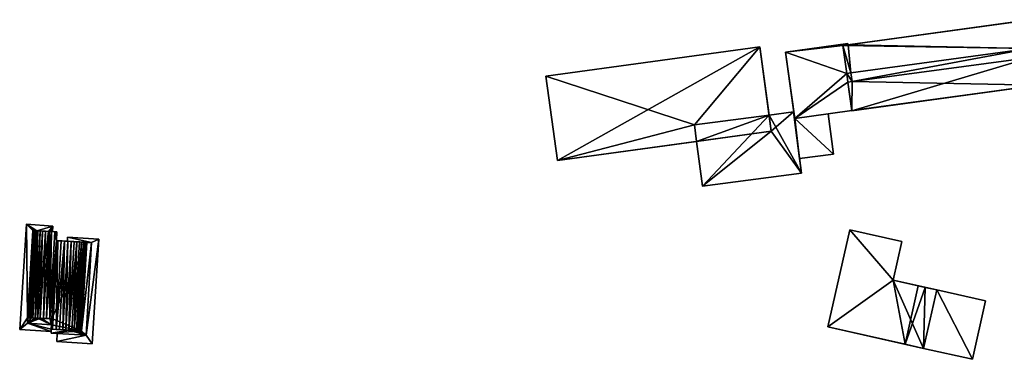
# Model space of a CAD drawing. Header units: inches. Extents: x 2528110 to 2532513, y 1151075 to 1152012.
# Tile 58 of 99: x 2531388 to 2531613, y 1151653 to 1151730. Entities that reach past the tile are written whole.
import ezdxf

# ---------------------------------------------------------------- set-up
doc = ezdxf.new("R2010")
doc.units = ezdxf.units.IN
doc.header["$MEASUREMENT"] = 0
for name, color, linetype in [('Gebaeude Einzelhaus', 10, 'Continuous'), ('Offenes Gebaeude', 10, 'Continuous'), ('Unterirdisches Gebaeude', 10, 'Continuous')]:
    doc.layers.add(name, color=color, linetype=linetype)

msp = doc.modelspace()

# ---------------------------------------------------------------- meshes
at = {"layer": 'Gebaeude Einzelhaus'}
mesh = msp.add_polyface(dxfattribs=at)
corners = [(2531577.903, 1151718.271, 407.965), (2531576.091, 1151724.53, 407.965), (2531576.969, 1151718.144, 407.965), (2531618.654, 1151723.868, 407.965), (2531618.948, 1151730.415, 407.965), (2531578.175, 1151716.289, 407.965), (2531578.136, 1151709.636, 407.965), (2531577.24, 1151716.16, 407.965), (2531618.945, 1151721.743, 407.965), (2531620.993, 1151715.523, 407.965), (2531620.116, 1151721.904, 407.965), (2531619.824, 1151724.028, 407.965), (2531618.948, 1151730.415, 395.599), (2531619.824, 1151724.028, 395.599), (2531618.598, 1151730.367, 395.599), (2531577.271, 1151724.692, 388.183), (2531577.271, 1151724.692, 396.078), (2531618.598, 1151730.367, 388.183), (2531576.091, 1151724.53, 396.078), (2531576.969, 1151718.144, 396.078), (2531577.903, 1151718.271, 396.078), (2531578.175, 1151716.289, 396.078), (2531577.24, 1151716.16, 396.078), (2531578.129, 1151709.686, 396.078), (2531578.136, 1151709.636, 388.183), (2531578.129, 1151709.686, 388.183), (2531620.672, 1151715.479, 388.183), (2531620.672, 1151715.479, 395.599), (2531620.993, 1151715.523, 395.599), (2531620.116, 1151721.904, 395.599), (2531618.945, 1151721.743, 388.183), (2531619.783, 1151721.858, 395.599), (2531619.783, 1151721.858, 388.183), (2531618.654, 1151723.868, 388.183), (2531619.487, 1151723.982, 388.183), (2531619.487, 1151723.982, 395.599), (2531578.175, 1151716.289, 388.183), (2531577.903, 1151718.271, 388.183), (2531577.24, 1151716.16, 388.183), (2531576.091, 1151724.53, 388.183), (2531576.969, 1151718.144, 388.183)]
mesh.append_faces([[corners[k] for k in face] for face in [(4, 3, 11), (8, 9, 10), (8, 6, 9), (3, 5, 8), (8, 5, 6), (6, 5, 7), (3, 0, 5), (4, 1, 3), (3, 1, 0), (0, 1, 2)]], dxfattribs={"color": 13})
mesh.append_faces([[corners[k] for k in face] for face in [(15, 37, 39), (39, 37, 40), (36, 25, 38), (36, 26, 25), (25, 26, 24), (36, 30, 26), (26, 30, 32), (15, 33, 37), (37, 33, 36), (36, 33, 30), (15, 17, 33), (33, 17, 34), (33, 35, 3), (3, 35, 11), (11, 35, 13), (33, 34, 35), (3, 8, 33), (33, 8, 30), (29, 31, 10), (10, 31, 8), (8, 31, 30), (30, 31, 32), (10, 9, 29), (29, 9, 28), (24, 27, 6), (6, 27, 9), (9, 27, 28), (24, 26, 27), (24, 23, 25), (23, 7, 22), (24, 6, 23), (23, 6, 7), (21, 22, 5), (5, 22, 7), (20, 21, 0), (0, 21, 5), (19, 20, 2), (2, 20, 0), (2, 1, 19), (19, 1, 18), (14, 4, 12), (14, 16, 4), (4, 16, 1), (1, 16, 18), (17, 15, 14), (14, 15, 16), (4, 11, 12), (12, 11, 13)]], dxfattribs={"color": 41})
mesh = msp.add_polyface(dxfattribs=at)
corners = [(2531510.986, 1151698.239, 413.831), (2531557.108, 1151724.226, 413.831), (2531508.338, 1151717.529, 413.831), (2531559.758, 1151704.936, 413.831), (2531559.758, 1151704.936, 395.299), (2531559.251, 1151708.625, 395.299), (2531557.108, 1151724.226, 388.183), (2531559.251, 1151708.625, 388.183), (2531508.338, 1151717.529, 388.183), (2531510.986, 1151698.239, 388.183), (2531542.741, 1151702.599, 395.299), (2531542.741, 1151702.599, 388.183), (2531542.245, 1151706.409, 388.183)]
mesh.append_faces([[corners[k] for k in face] for face in [(3, 1, 0), (0, 1, 2)]], dxfattribs={"color": 13})
mesh.append_faces([[corners[k] for k in face] for face in [(6, 12, 8), (8, 12, 9), (9, 12, 11), (6, 7, 12), (3, 10, 4), (10, 9, 11), (3, 0, 10), (10, 0, 9), (0, 2, 9), (9, 2, 8), (2, 1, 8), (8, 1, 6), (3, 5, 1), (1, 5, 6), (6, 5, 7), (3, 4, 5)]], dxfattribs={"color": 41})
mesh = msp.add_polyface(dxfattribs=at)
corners = [(2531395.283, 1151662.181, 385.658), (2531392.478, 1151662.271, 385.658), (2531395.283, 1151662.183, 385.658), (2531391.379, 1151682.288, 385.658), (2531390.268, 1151662.343, 385.658), (2531390.219, 1151662.344, 385.658), (2531392.291, 1151682.234, 385.658), (2531394.951, 1151682.079, 385.658), (2531393.227, 1151662.247, 397.352), (2531392.478, 1151662.271, 399.546), (2531392.478, 1151662.271, 397.352), (2531393.111, 1151662.251, 399.73), (2531395.283, 1151662.183, 397.352), (2531393.798, 1151662.23, 399.881), (2531394.525, 1151662.206, 399.996), (2531391.908, 1151662.29, 399.332), (2531391.908, 1151662.29, 397.352), (2531391.409, 1151662.306, 399.092), (2531390.989, 1151662.319, 398.827), (2531390.989, 1151662.319, 397.352), (2531390.414, 1151662.338, 398.247), (2531390.656, 1151662.33, 398.545), (2531390.268, 1151662.343, 397.941), (2531390.268, 1151662.343, 397.352), (2531390.219, 1151662.344, 396.826), (2531390.268, 1151662.343, 396.826), (2531390.219, 1151662.344, 396.926), (2531390.219, 1151662.344, 397.629), (2531390.268, 1151662.343, 396.926), (2531391.379, 1151682.288, 396.826), (2531391.379, 1151682.288, 397.629), (2531394.951, 1151682.079, 399.881), (2531395.283, 1151662.183, 400.074), (2531395.679, 1151682.038, 399.996), (2531394.266, 1151682.119, 399.73), (2531393.635, 1151682.156, 399.546), (2531393.065, 1151682.189, 399.332), (2531392.566, 1151682.218, 399.092), (2531391.815, 1151682.261, 398.545), (2531392.148, 1151682.243, 398.827), (2531391.574, 1151682.276, 398.247), (2531391.428, 1151682.284, 397.941)]
mesh.append_faces([[corners[k] for k in face] for face in [(14, 31, 13), (14, 32, 33), (11, 13, 34), (9, 11, 35), (15, 9, 36), (17, 15, 37), (18, 38, 21), (18, 17, 39), (20, 21, 40), (41, 22, 20), (22, 30, 27)]], dxfattribs={"color": 13})
mesh.append_faces([[corners[k] for k in face] for face in [(0, 1, 2), (3, 4, 5), (6, 1, 4), (7, 2, 1), (8, 9, 10), (8, 11, 9), (12, 13, 8), (8, 13, 11), (12, 14, 13), (10, 15, 16), (10, 9, 15), (17, 16, 15), (17, 18, 16), (16, 18, 19), (20, 19, 21), (21, 19, 18), (20, 22, 19), (19, 22, 23), (5, 4, 24), (24, 4, 25), (26, 23, 27), (27, 23, 22), (26, 28, 23), (29, 5, 24), (27, 30, 26)]], dxfattribs={"color": 41})
mesh = msp.add_polyface(dxfattribs=at)
corners = [(2531392.291, 1151682.234, 385.658), (2531390.268, 1151662.343, 385.658), (2531392.148, 1151682.243, 385.658), (2531392.096, 1151682.246, 385.658), (2531391.574, 1151682.276, 385.658), (2531391.428, 1151682.284, 385.658), (2531391.379, 1151682.288, 385.658), (2531394.951, 1151682.079, 385.658), (2531392.478, 1151662.271, 385.658), (2531395.679, 1151682.038, 385.658), (2531395.283, 1151662.183, 385.658), (2531395.19, 1151682.066, 385.658), (2531396.435, 1151681.993, 385.658), (2531390.219, 1151662.344, 385.658), (2531391.379, 1151682.288, 396.826), (2531390.219, 1151662.344, 396.926), (2531391.379, 1151682.288, 397.629), (2531391.379, 1151682.288, 396.926), (2531395.19, 1151682.066, 396.826), (2531395.679, 1151682.038, 396.826), (2531395.679, 1151682.038, 396.926), (2531395.19, 1151682.066, 399.919), (2531395.679, 1151682.038, 399.996), (2531395.19, 1151682.066, 396.926), (2531395.912, 1151682.024, 396.926), (2531395.912, 1151682.024, 396.826), (2531396.435, 1151681.993, 400.074), (2531394.525, 1151662.206, 399.996), (2531394.951, 1151682.079, 399.881), (2531395.283, 1151662.183, 400.074), (2531394.266, 1151682.119, 399.73), (2531393.798, 1151662.23, 399.881), (2531393.635, 1151682.156, 399.546), (2531393.111, 1151662.251, 399.73), (2531393.065, 1151682.189, 399.332), (2531392.478, 1151662.271, 399.546), (2531391.409, 1151662.306, 399.092), (2531392.291, 1151682.234, 398.917), (2531392.148, 1151682.243, 398.827), (2531392.566, 1151682.218, 399.092), (2531391.908, 1151662.29, 399.332), (2531390.989, 1151662.319, 398.827), (2531392.096, 1151682.246, 398.783), (2531391.815, 1151682.261, 398.545), (2531391.574, 1151682.276, 398.247), (2531390.656, 1151662.33, 398.545), (2531391.428, 1151682.284, 397.941), (2531390.414, 1151662.338, 398.247), (2531390.268, 1151662.343, 397.941)]
mesh.append_faces([[corners[k] for k in face] for face in [(27, 21, 28), (27, 22, 21), (22, 29, 26), (30, 31, 28), (32, 33, 30), (34, 35, 32), (36, 37, 38), (36, 39, 37), (39, 40, 34), (41, 42, 43), (41, 38, 42), (44, 45, 43), (46, 47, 44), (46, 16, 48)]], dxfattribs={"color": 13})
mesh.append_faces([[corners[k] for k in face] for face in [(0, 1, 2), (2, 1, 3), (3, 1, 4), (4, 1, 5), (5, 1, 6), (7, 8, 0), (9, 10, 11), (11, 10, 7), (9, 12, 10), (6, 13, 14), (15, 16, 17), (11, 7, 18), (9, 11, 19), (19, 11, 18), (20, 21, 22), (20, 23, 21), (22, 24, 20), (25, 9, 19), (25, 12, 9), (22, 26, 24), (24, 26, 25)]], dxfattribs={"color": 41})
mesh = msp.add_polyface(dxfattribs=at)
corners = [(2531391.428, 1151682.284, 385.658), (2531391.379, 1151682.288, 385.658), (2531391.428, 1151682.284, 396.826), (2531391.379, 1151682.288, 396.826), (2531391.428, 1151682.284, 396.926), (2531391.379, 1151682.288, 397.629), (2531391.428, 1151682.284, 397.941), (2531391.379, 1151682.288, 396.926), (2531391.574, 1151682.276, 385.658), (2531391.574, 1151682.276, 396.826), (2531391.44, 1151682.283, 396.926), (2531391.574, 1151682.276, 396.926), (2531391.574, 1151682.276, 398.247), (2531391.815, 1151682.261, 396.926), (2531391.815, 1151682.261, 398.545), (2531391.815, 1151682.261, 385.658), (2531391.815, 1151682.261, 396.826), (2531392.096, 1151682.246, 385.658), (2531392.096, 1151682.246, 396.826), (2531392.096, 1151682.246, 396.926), (2531392.096, 1151682.246, 398.783), (2531392.148, 1151682.243, 385.658), (2531392.148, 1151682.243, 396.826), (2531392.148, 1151682.243, 396.926), (2531392.148, 1151682.243, 398.827), (2531392.291, 1151682.234, 385.658), (2531392.291, 1151682.234, 396.826), (2531392.291, 1151682.234, 396.926), (2531392.291, 1151682.234, 398.917), (2531394.951, 1151682.079, 396.926), (2531394.266, 1151682.119, 399.73), (2531394.951, 1151682.079, 399.881), (2531393.635, 1151682.156, 399.546), (2531393.065, 1151682.189, 399.332), (2531392.566, 1151682.218, 399.092), (2531394.951, 1151682.079, 385.658), (2531394.951, 1151682.079, 396.826), (2531395.19, 1151682.066, 396.826), (2531395.19, 1151682.066, 396.926), (2531395.19, 1151682.066, 399.919)]
mesh.append_faces([[corners[k] for k in face] for face in [(0, 1, 2), (2, 1, 3), (4, 5, 6), (4, 7, 5), (8, 0, 9), (9, 0, 2), (10, 6, 11), (11, 6, 12), (10, 4, 6), (12, 13, 11), (12, 14, 13), (15, 8, 16), (16, 8, 9), (17, 15, 18), (18, 15, 16), (19, 14, 20), (19, 13, 14), (21, 17, 22), (22, 17, 18), (23, 20, 24), (23, 19, 20), (25, 21, 26), (26, 21, 22), (27, 24, 28), (27, 23, 24), (29, 30, 31), (29, 32, 30), (27, 33, 29), (29, 33, 32), (28, 34, 27), (27, 34, 33), (35, 25, 36), (36, 25, 26), (37, 35, 36), (38, 31, 39), (38, 29, 31)]], dxfattribs={"color": 41})
mesh = msp.add_polyface(dxfattribs=at)
corners = [(2531404.784, 1151679.511, 385.658), (2531402.534, 1151659.375, 385.658), (2531403.708, 1151679.57, 385.658), (2531399.269, 1151679.832, 396.826), (2531404.784, 1151679.511, 396.826), (2531399.269, 1151679.832, 396.926), (2531404.784, 1151679.511, 397.352), (2531404.784, 1151679.511, 396.926), (2531403.554, 1151658.38, 396.826), (2531403.554, 1151658.38, 397.352), (2531396.768, 1151679.974, 385.658), (2531395.283, 1151662.183, 385.658), (2531396.435, 1151681.993, 385.658), (2531395.733, 1151662.168, 385.658), (2531402.939, 1151679.614, 397.352), (2531403.513, 1151679.581, 398.247), (2531403.513, 1151679.581, 397.352), (2531403.271, 1151679.595, 398.545), (2531402.939, 1151679.614, 398.827), (2531403.659, 1151679.573, 397.941), (2531403.659, 1151679.573, 397.352), (2531403.708, 1151679.57, 397.629), (2531403.708, 1151679.57, 397.352), (2531402.534, 1151659.375, 397.629), (2531402.021, 1151679.668, 397.352), (2531402.533, 1151659.375, 397.352), (2531396.768, 1151679.974, 400.096), (2531395.733, 1151662.168, 400.096), (2531397.095, 1151679.954, 400.112), (2531396.435, 1151681.993, 400.074), (2531395.283, 1151662.183, 400.074), (2531397.876, 1151679.909, 400.112), (2531396.701, 1151659.715, 400.112), (2531398.651, 1151679.864, 400.074), (2531399.409, 1151679.82, 399.996), (2531398.234, 1151659.625, 399.996), (2531400.135, 1151679.778, 399.881), (2531398.96, 1151659.583, 399.881), (2531400.82, 1151679.738, 399.73), (2531399.645, 1151659.544, 399.73), (2531401.451, 1151679.701, 399.546), (2531402.021, 1151679.668, 399.332), (2531400.848, 1151659.474, 399.332), (2531402.52, 1151679.639, 399.092), (2531401.345, 1151659.444, 399.092), (2531402.096, 1151659.401, 398.545), (2531402.485, 1151659.379, 397.941)]
mesh.append_faces([[corners[k] for k in face] for face in [(20, 14, 16), (20, 24, 14), (20, 6, 24), (20, 22, 6), (6, 22, 25), (26, 27, 28), (26, 29, 30), (31, 28, 32), (33, 31, 32), (34, 33, 35), (36, 34, 37), (38, 36, 39), (40, 38, 39), (41, 40, 42), (43, 41, 42), (18, 43, 44), (17, 18, 45), (15, 17, 45), (19, 15, 46), (46, 21, 19)]], dxfattribs={"color": 13})
mesh.append_faces([[corners[k] for k in face] for face in [(0, 1, 2), (0, 3, 4), (5, 6, 7), (8, 0, 4), (6, 9, 7), (10, 11, 12), (2, 13, 10), (14, 15, 16), (14, 17, 15), (14, 18, 17), (16, 19, 20), (16, 15, 19), (20, 21, 22), (20, 19, 21), (21, 23, 22)]], dxfattribs={"color": 41})
mesh = msp.add_polyface(dxfattribs=at)
corners = [(2531404.784, 1151679.511, 385.658), (2531403.708, 1151679.57, 385.658), (2531396.768, 1151679.978, 385.658), (2531396.768, 1151679.974, 385.658), (2531399.269, 1151679.832, 396.826), (2531396.768, 1151679.978, 397.352), (2531399.269, 1151679.832, 396.926), (2531404.784, 1151679.511, 397.352), (2531395.912, 1151682.024, 396.826), (2531396.435, 1151681.993, 400.074), (2531396.435, 1151681.993, 385.658), (2531396.557, 1151681.986, 385.658), (2531396.884, 1151681.968, 385.658), (2531402.021, 1151679.668, 397.352), (2531401.451, 1151679.701, 399.546), (2531402.021, 1151679.668, 399.332), (2531400.82, 1151679.738, 399.73), (2531397.095, 1151679.954, 397.352), (2531400.135, 1151679.778, 399.881), (2531399.409, 1151679.82, 399.996), (2531398.651, 1151679.864, 400.074), (2531397.095, 1151679.954, 400.112), (2531397.876, 1151679.909, 400.112), (2531402.52, 1151679.639, 399.092), (2531402.939, 1151679.614, 398.827), (2531402.939, 1151679.614, 397.352), (2531396.768, 1151679.974, 400.096), (2531396.768, 1151679.974, 397.352), (2531396.557, 1151681.986, 400.08), (2531396.884, 1151681.968, 400.096)]
mesh.append_faces([[corners[k] for k in face] for face in [(13, 5, 17), (17, 5, 27), (13, 7, 5), (28, 26, 29), (28, 9, 26)]], dxfattribs={"color": 13})
mesh.append_faces([[corners[k] for k in face] for face in [(0, 1, 2), (2, 1, 3), (4, 5, 6), (6, 5, 7), (0, 2, 4), (4, 2, 5), (8, 9, 10), (2, 11, 12), (3, 10, 2), (2, 10, 11), (13, 14, 15), (13, 16, 14), (17, 18, 13), (13, 18, 16), (17, 19, 18), (17, 20, 19), (21, 22, 17), (17, 22, 20), (23, 13, 15), (23, 24, 13), (13, 24, 25), (17, 26, 21), (17, 27, 26), (9, 11, 10), (9, 28, 11), (28, 12, 11), (28, 29, 12), (12, 5, 2), (5, 26, 27), (12, 29, 5), (5, 29, 26)]], dxfattribs={"color": 41})
mesh = msp.add_polyface(dxfattribs=at)
corners = [(2531605.641, 1151652.878, 398), (2531597.465, 1151668.707, 398), (2531594.48, 1151655.377, 398), (2531608.628, 1151666.208, 398), (2531587.53, 1151670.933, 406.888), (2531594.48, 1151655.376, 406.888), (2531597.465, 1151668.708, 406.888), (2531572.67, 1151660.26, 406.888), (2531577.64, 1151682.451, 406.888), (2531589.515, 1151679.793, 406.888), (2531608.628, 1151666.208, 387.243), (2531597.465, 1151668.707, 387.244), (2531594.87, 1151669.289, 387.243), (2531593.248, 1151669.651, 398), (2531593.248, 1151669.651, 387.243), (2531594.48, 1151655.377, 387.243), (2531590.263, 1151656.321, 398), (2531590.263, 1151656.321, 387.243), (2531605.641, 1151652.878, 387.243), (2531587.53, 1151670.933, 387.243), (2531589.515, 1151679.793, 387.243), (2531577.64, 1151682.451, 387.243), (2531572.67, 1151660.26, 387.243)]
mesh.append_faces([[corners[k] for k in face] for face in [(7, 4, 8), (8, 4, 9), (7, 5, 4), (4, 5, 6), (3, 1, 0), (0, 1, 2)]], dxfattribs={"color": 13})
mesh.append_faces([[corners[k] for k in face] for face in [(19, 21, 20), (19, 22, 21), (14, 17, 19), (19, 17, 22), (6, 2, 1), (6, 5, 2), (7, 16, 5), (5, 16, 2), (7, 22, 16), (16, 22, 17), (7, 8, 22), (22, 8, 21), (8, 9, 21), (21, 9, 20), (9, 4, 20), (20, 4, 19), (4, 13, 19), (19, 13, 14), (4, 6, 13), (13, 6, 1), (12, 17, 14), (11, 15, 12), (12, 15, 17), (10, 18, 11), (11, 18, 15), (3, 0, 10), (10, 0, 18), (2, 18, 0), (2, 15, 18), (2, 16, 15), (15, 16, 17), (13, 12, 14), (13, 1, 12), (11, 12, 1), (3, 11, 1), (3, 10, 11)]], dxfattribs={"color": 41})
mesh = msp.add_polyface(dxfattribs=at)
corners = [(2531403.554, 1151658.38, 385.658), (2531402.534, 1151659.375, 385.658), (2531404.784, 1151679.511, 385.658), (2531403.554, 1151658.38, 396.826), (2531404.784, 1151679.511, 396.926), (2531403.554, 1151658.38, 397.352), (2531403.554, 1151658.38, 396.926), (2531395.733, 1151662.168, 385.658), (2531403.708, 1151679.57, 385.658), (2531396.768, 1151679.974, 385.658), (2531395.283, 1151662.183, 385.658), (2531395.653, 1151660.785, 385.658), (2531395.594, 1151659.779, 385.658), (2531403.708, 1151679.57, 397.352), (2531402.534, 1151659.375, 397.629), (2531402.533, 1151659.375, 397.352), (2531395.594, 1151659.779, 397.352), (2531395.92, 1151659.76, 400.112), (2531395.594, 1151659.779, 400.096), (2531396.701, 1151659.715, 400.112), (2531399.645, 1151659.544, 397.352), (2531397.476, 1151659.669, 400.074), (2531395.653, 1151660.785, 396.826), (2531395.594, 1151659.779, 396.826), (2531395.733, 1151662.168, 400.096), (2531395.653, 1151660.785, 397.352), (2531395.594, 1151659.779, 396.926), (2531395.653, 1151660.785, 396.926), (2531395.733, 1151662.168, 397.352), (2531404.784, 1151679.511, 397.352), (2531397.095, 1151679.954, 400.112), (2531396.768, 1151679.974, 400.096), (2531395.283, 1151662.183, 400.074), (2531398.651, 1151679.864, 400.074), (2531398.234, 1151659.625, 399.996), (2531398.96, 1151659.583, 399.881), (2531399.409, 1151679.82, 399.996), (2531399.645, 1151659.544, 399.73), (2531400.135, 1151679.778, 399.881), (2531401.451, 1151679.701, 399.546), (2531400.278, 1151659.506, 399.546), (2531400.848, 1151659.474, 399.332), (2531402.52, 1151679.639, 399.092), (2531401.345, 1151659.444, 399.092), (2531402.939, 1151679.614, 398.827), (2531401.764, 1151659.42, 398.827), (2531402.096, 1151659.401, 398.545), (2531403.513, 1151679.581, 398.247), (2531402.338, 1151659.386, 398.247), (2531402.485, 1151659.379, 397.941), (2531403.708, 1151679.57, 397.629)]
mesh.append_faces([[corners[k] for k in face] for face in [(29, 15, 5), (30, 24, 17), (17, 24, 18), (31, 32, 24), (19, 30, 17), (33, 19, 21), (34, 33, 21), (35, 36, 34), (37, 38, 35), (39, 37, 40), (41, 39, 40), (42, 41, 43), (44, 43, 45), (46, 44, 45), (47, 48, 49), (47, 46, 48), (14, 50, 49)]], dxfattribs={"color": 13})
mesh.append_faces([[corners[k] for k in face] for face in [(0, 1, 2), (0, 2, 3), (4, 5, 6), (1, 7, 8), (9, 7, 10), (1, 11, 7), (1, 12, 11), (13, 14, 15), (16, 17, 18), (16, 19, 17), (20, 21, 16), (16, 21, 19), (11, 12, 22), (22, 12, 23), (24, 25, 18), (18, 25, 16), (16, 25, 26), (26, 25, 27), (24, 28, 25)]], dxfattribs={"color": 41})
mesh = msp.add_polyface(dxfattribs=at)
corners = [(2531395.653, 1151660.785, 385.658), (2531395.283, 1151662.181, 385.658), (2531395.733, 1151662.168, 385.658), (2531390.268, 1151662.343, 385.658), (2531392.478, 1151662.271, 385.658), (2531390.196, 1151661.115, 385.658), (2531390.196, 1151661.115, 397.352), (2531390.268, 1151662.343, 397.352), (2531390.196, 1151661.115, 396.926), (2531390.268, 1151662.343, 396.926), (2531390.268, 1151662.343, 396.826), (2531390.196, 1151661.115, 396.826), (2531395.594, 1151659.779, 385.658), (2531395.593, 1151659.757, 396.826), (2531395.594, 1151659.779, 396.826), (2531395.578, 1151659.24, 396.826), (2531395.578, 1151659.24, 396.926), (2531395.594, 1151659.779, 397.352), (2531395.593, 1151659.761, 396.926), (2531395.594, 1151659.779, 396.926), (2531395.566, 1151658.845, 397.352), (2531395.566, 1151658.845, 385.658), (2531395.653, 1151660.785, 396.826), (2531395.653, 1151660.785, 397.352), (2531395.653, 1151660.785, 396.926), (2531395.283, 1151662.183, 400.074), (2531394.525, 1151662.206, 399.996), (2531395.283, 1151662.183, 397.352), (2531395.283, 1151662.183, 385.658), (2531395.733, 1151662.168, 397.352), (2531395.283, 1151662.181, 400.074), (2531395.283, 1151662.181, 397.352), (2531395.733, 1151662.168, 400.096), (2531390.989, 1151662.319, 397.352), (2531391.908, 1151662.29, 397.352), (2531392.478, 1151662.271, 397.352), (2531393.227, 1151662.247, 397.352)]
mesh.append_faces([[corners[k] for k in face] for face in [(6, 33, 7), (6, 34, 33), (6, 35, 34), (6, 36, 35), (36, 31, 27), (6, 23, 36), (36, 23, 31), (31, 23, 29), (32, 25, 30)]], dxfattribs={"color": 13})
mesh.append_faces([[corners[k] for k in face] for face in [(0, 1, 2), (3, 4, 5), (5, 4, 0), (0, 4, 1), (6, 7, 8), (8, 7, 9), (5, 10, 3), (5, 11, 10), (12, 13, 14), (12, 15, 13), (16, 17, 18), (18, 17, 19), (15, 20, 16), (16, 20, 17), (12, 21, 15), (15, 21, 20), (5, 0, 11), (11, 0, 22), (23, 6, 24), (24, 6, 8), (25, 26, 27), (28, 2, 1), (29, 30, 31), (29, 32, 30), (25, 27, 30), (30, 27, 31)]], dxfattribs={"color": 41})
mesh = msp.add_polyface(dxfattribs=at)
corners = [(2531395.594, 1151659.779, 385.658), (2531402.534, 1151659.375, 385.658), (2531395.566, 1151658.845, 385.658), (2531403.554, 1151658.38, 385.658), (2531403.554, 1151658.38, 397.352), (2531396.976, 1151658.763, 396.926), (2531403.554, 1151658.38, 396.926), (2531396.976, 1151658.763, 396.826), (2531403.554, 1151658.38, 396.826), (2531395.566, 1151658.845, 397.352), (2531402.485, 1151659.379, 397.352), (2531402.534, 1151659.375, 397.629), (2531402.485, 1151659.379, 397.941), (2531402.533, 1151659.375, 397.352), (2531402.338, 1151659.386, 397.352), (2531402.338, 1151659.386, 398.247), (2531402.096, 1151659.401, 397.352), (2531402.096, 1151659.401, 398.545), (2531401.345, 1151659.444, 397.352), (2531401.764, 1151659.42, 398.827), (2531401.345, 1151659.444, 399.092), (2531400.848, 1151659.474, 397.352), (2531400.848, 1151659.474, 399.332), (2531400.278, 1151659.506, 397.352), (2531400.278, 1151659.506, 399.546), (2531399.645, 1151659.544, 397.352), (2531399.645, 1151659.544, 399.73), (2531398.234, 1151659.625, 399.996), (2531397.476, 1151659.669, 400.074), (2531398.96, 1151659.583, 399.881), (2531395.594, 1151659.779, 397.352)]
mesh.append_faces([[corners[k] for k in face] for face in [(4, 25, 9), (9, 25, 30), (4, 23, 25), (4, 21, 23), (4, 18, 21), (4, 16, 18), (4, 14, 16), (4, 10, 14), (4, 13, 10)]], dxfattribs={"color": 13})
mesh.append_faces([[corners[k] for k in face] for face in [(0, 1, 2), (2, 1, 3), (4, 5, 6), (7, 3, 8), (7, 2, 3), (4, 9, 5), (5, 9, 7), (7, 9, 2), (10, 11, 12), (10, 13, 11), (14, 12, 15), (14, 10, 12), (16, 15, 17), (16, 14, 15), (17, 18, 16), (17, 19, 18), (18, 19, 20), (21, 20, 22), (21, 18, 20), (23, 22, 24), (23, 21, 22), (24, 25, 23), (24, 26, 25), (25, 27, 28), (26, 29, 25), (25, 29, 27)]], dxfattribs={"color": 41})
at = {"layer": 'Offenes Gebaeude'}
mesh = msp.add_polyface(dxfattribs=at)
corners = [(2531565.116, 1151707.873, 395.271), (2531566.196, 1151698.696, 395.271), (2531573.909, 1151699.701, 395.259), (2531564.963, 1151708.162, 395.271), (2531572.707, 1151708.93, 395.259), (2531565.074, 1151708.176, 395.271), (2531566.196, 1151698.696, 395.171), (2531573.909, 1151699.701, 395.159), (2531572.707, 1151708.93, 395.159), (2531565.074, 1151708.176, 395.171), (2531564.963, 1151708.162, 395.171), (2531565.116, 1151707.873, 395.171)]
mesh.append_faces([[corners[k] for k in face] for face in [(3, 0, 5), (0, 2, 4), (3, 1, 0), (0, 1, 2)]], dxfattribs={"color": 13})
mesh.append_faces([[corners[k] for k in face] for face in [(7, 11, 8), (11, 10, 9), (7, 6, 11), (11, 6, 10), (5, 9, 3), (3, 9, 10), (7, 8, 2), (2, 8, 4), (7, 2, 6), (6, 2, 1)]], dxfattribs={"color": 41})
mesh = msp.add_polyface(dxfattribs=at)
corners = [(2531403.554, 1151658.38, 396.926), (2531404.898, 1151656.399, 396.926), (2531406.424, 1151680.311, 396.926), (2531396.858, 1151656.913, 396.926), (2531404.784, 1151679.511, 396.926), (2531399.328, 1151680.764, 396.926), (2531399.269, 1151679.832, 396.926), (2531396.976, 1151658.763, 396.926), (2531395.594, 1151659.779, 396.926), (2531395.653, 1151660.785, 396.926), (2531390.196, 1151661.115, 396.926), (2531390.219, 1151662.344, 396.926), (2531390.268, 1151662.343, 396.926), (2531388.406, 1151659.699, 396.926), (2531395.578, 1151659.24, 396.926), (2531395.593, 1151659.761, 396.926), (2531389.938, 1151683.695, 396.926), (2531391.379, 1151682.288, 396.926), (2531391.428, 1151682.284, 396.926), (2531391.44, 1151682.283, 396.926), (2531391.574, 1151682.276, 396.926), (2531391.815, 1151682.261, 396.926), (2531392.096, 1151682.246, 396.926), (2531392.148, 1151682.243, 396.926), (2531392.291, 1151682.234, 396.926), (2531395.994, 1151683.309, 396.926), (2531394.951, 1151682.079, 396.926), (2531395.19, 1151682.066, 396.926), (2531395.679, 1151682.038, 396.926), (2531395.912, 1151682.024, 396.926), (2531389.938, 1151683.695, 396.826), (2531395.994, 1151683.309, 396.826), (2531388.406, 1151659.699, 396.826), (2531395.578, 1151659.24, 396.826), (2531396.858, 1151656.913, 396.826), (2531396.976, 1151658.763, 396.826), (2531404.898, 1151656.399, 396.826), (2531406.424, 1151680.311, 396.826), (2531399.328, 1151680.764, 396.826), (2531399.269, 1151679.832, 396.826), (2531395.912, 1151682.024, 396.826), (2531392.291, 1151682.234, 396.826), (2531392.148, 1151682.243, 396.826), (2531392.096, 1151682.246, 396.826), (2531391.574, 1151682.276, 396.826), (2531391.428, 1151682.284, 396.826), (2531391.379, 1151682.288, 396.826), (2531390.219, 1151662.344, 396.826), (2531395.679, 1151682.038, 396.826), (2531395.19, 1151682.066, 396.826), (2531394.951, 1151682.079, 396.826), (2531390.196, 1151661.115, 396.826), (2531390.268, 1151662.343, 396.826), (2531395.594, 1151659.779, 396.826), (2531395.653, 1151660.785, 396.826), (2531395.593, 1151659.757, 396.826), (2531403.554, 1151658.38, 396.826), (2531404.784, 1151679.511, 396.826)]
mesh.append_faces([[corners[k] for k in face] for face in [(25, 28, 29), (25, 27, 28), (25, 26, 27), (16, 24, 25), (25, 24, 26), (16, 23, 24), (16, 22, 23), (16, 21, 22), (16, 20, 21), (16, 19, 20), (16, 18, 19), (16, 17, 18), (13, 11, 16), (16, 11, 17), (8, 10, 15), (15, 10, 14), (14, 10, 13), (13, 10, 11), (11, 10, 12), (8, 9, 10), (3, 0, 7), (4, 5, 6), (0, 2, 4), (4, 2, 5), (3, 1, 0), (0, 1, 2)]], dxfattribs={"color": 13})
mesh.append_faces([[corners[k] for k in face] for face in [(38, 57, 39), (56, 34, 35), (56, 36, 34), (38, 37, 57), (57, 37, 56), (56, 37, 36), (32, 51, 33), (33, 51, 55), (55, 51, 53), (53, 51, 54), (32, 47, 51), (51, 47, 52), (41, 31, 50), (50, 31, 49), (49, 31, 48), (48, 31, 40), (32, 30, 47), (47, 30, 46), (46, 30, 45), (45, 30, 44), (44, 30, 43), (43, 30, 42), (42, 30, 41), (41, 30, 31), (31, 25, 40), (40, 25, 29), (38, 39, 5), (5, 39, 6), (5, 2, 38), (38, 2, 37), (2, 1, 37), (37, 1, 36), (1, 3, 36), (36, 3, 34), (34, 7, 35), (34, 3, 7), (32, 33, 13), (13, 33, 14), (13, 16, 32), (32, 16, 30), (16, 25, 30), (30, 25, 31)]], dxfattribs={"color": 41})
at = {"layer": 'Unterirdisches Gebaeude'}
mesh = msp.add_polyface(dxfattribs=at)
corners = [(2531578.175, 1151716.289, 396.078), (2531577.903, 1151718.271, 396.078), (2531576.969, 1151718.144, 396.078), (2531563.014, 1151722.96, 396.078), (2531576.091, 1151724.53, 396.078), (2531565.116, 1151707.873, 396.078), (2531577.24, 1151716.16, 396.078), (2531577.236, 1151724.941, 396.078), (2531577.271, 1151724.692, 396.078), (2531578.129, 1151709.686, 396.078), (2531563.014, 1151722.96, 388.183), (2531577.236, 1151724.941, 388.183), (2531565.074, 1151708.176, 395.171), (2531565.074, 1151708.176, 395.271), (2531565.116, 1151707.873, 388.183), (2531565.116, 1151707.873, 395.171), (2531565.116, 1151707.873, 395.271), (2531572.707, 1151708.93, 395.159), (2531578.129, 1151709.686, 388.183), (2531572.707, 1151708.93, 395.259), (2531577.271, 1151724.692, 388.183), (2531576.091, 1151724.53, 388.183), (2531576.969, 1151718.144, 388.183), (2531578.175, 1151716.289, 388.183), (2531577.903, 1151718.271, 388.183), (2531577.24, 1151716.16, 388.183)]
mesh.append_faces([[corners[k] for k in face] for face in [(6, 5, 9), (3, 4, 7), (7, 4, 8), (0, 2, 6), (6, 2, 5), (5, 2, 3), (3, 2, 4), (0, 1, 2)]], dxfattribs={"color": 13})
mesh.append_faces([[corners[k] for k in face] for face in [(14, 25, 18), (10, 22, 14), (14, 22, 25), (25, 22, 23), (23, 22, 24), (10, 21, 22), (10, 11, 21), (21, 11, 20), (11, 8, 20), (11, 7, 8), (14, 17, 15), (19, 5, 16), (17, 9, 19), (19, 9, 5), (14, 18, 17), (17, 18, 9), (5, 13, 16), (12, 14, 15), (12, 10, 14), (5, 3, 13), (13, 3, 12), (12, 3, 10), (3, 7, 10), (10, 7, 11)]], dxfattribs={"color": 41})
mesh = msp.add_polyface(dxfattribs=at)
corners = [(2531559.758, 1151704.936, 395.299), (2531544.066, 1151692.43, 395.299), (2531566.629, 1151695.371, 395.299), (2531542.741, 1151702.599, 395.299), (2531564.808, 1151709.349, 395.299), (2531559.251, 1151708.625, 395.299), (2531566.196, 1151698.696, 395.171), (2531566.629, 1151695.371, 388.183), (2531566.196, 1151698.696, 395.271), (2531564.808, 1151709.349, 388.183), (2531564.963, 1151708.162, 395.171), (2531564.963, 1151708.162, 395.271), (2531559.251, 1151708.625, 388.183), (2531544.066, 1151692.43, 388.183), (2531542.741, 1151702.599, 388.183), (2531542.245, 1151706.409, 388.183)]
mesh.append_faces([[corners[k] for k in face] for face in [(0, 4, 5), (0, 2, 4), (3, 1, 0), (0, 1, 2)]], dxfattribs={"color": 13})
mesh.append_faces([[corners[k] for k in face] for face in [(12, 14, 15), (12, 13, 14), (9, 7, 12), (12, 7, 13), (2, 1, 7), (7, 1, 13), (14, 13, 3), (3, 13, 1), (9, 12, 4), (4, 12, 5), (11, 4, 8), (4, 11, 10), (6, 9, 10), (10, 9, 4), (6, 7, 9), (8, 2, 6), (2, 8, 4), (6, 2, 7)]], dxfattribs={"color": 41})

doc.saveas('drawing.dxf')
